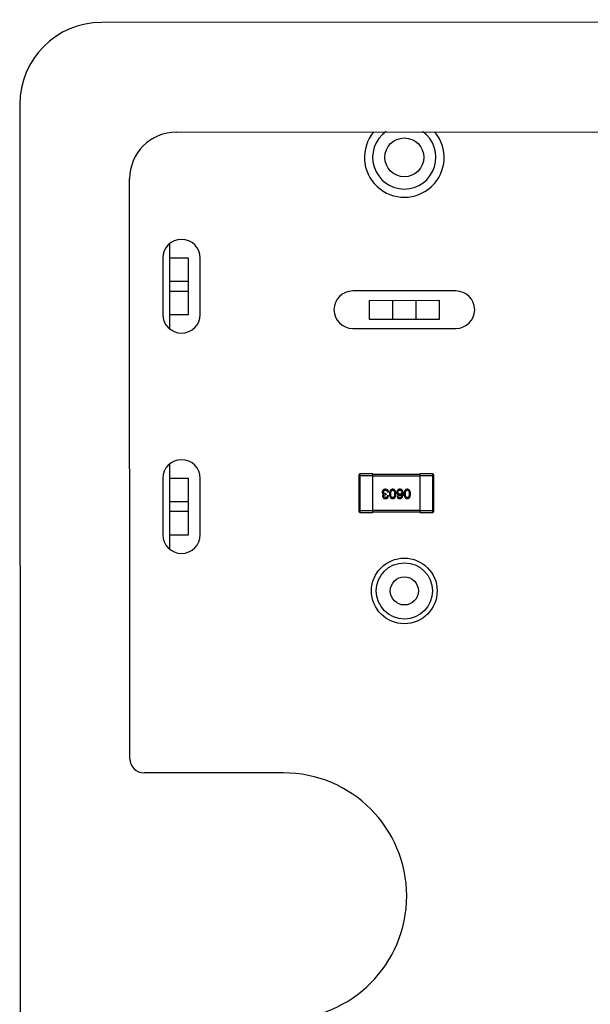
# Model space of a CAD drawing. Header units: inches. Extents: x -39 to 331, y -154 to 45.
# Tile 85 of 120: x 228 to 240, y -34 to -13. Entities that reach past the tile are written whole.
import ezdxf

# ---------------------------------------------------------------- set-up
doc = ezdxf.new("R2010")
doc.units = ezdxf.units.IN
doc.header["$LTSCALE"] = 1.21
doc.header["$MEASUREMENT"] = 0
doc.layers.get('0').update_dxf_attribs({"linetype": 'CONTINUOUS'})

msp = doc.modelspace()

# ---------------------------------------------------------------- linework, layer by layer
at = {"color": 7, "linetype": 'Continuous'}
for p, q in [((329.65, -13.334), (229.923, -13.392)), ((228.174, -15.143), (228.225, -102.37)), ((231.516, -15.733), (328.06, -15.677)), ((230.524, -29.107), (230.517, -16.733)), ((233.796, -29.405), (230.824, -29.406))]:
    msp.add_line(p, q, dxfattribs=at)
at = {"color": 6, "linetype": 'Continuous'}
for p, q in [((231.375, -19.933), (231.374, -18.11)), ((231.224, -18.422), (231.224, -19.622)), ((231.774, -18.423), (231.374, -18.423)), ((231.775, -19.623), (231.774, -18.423)), ((232.024, -19.622), (232.024, -18.422)), ((231.775, -18.923), (231.375, -18.923)), ((231.375, -19.123), (231.775, -19.123)), ((237.474, -19.122), (235.274, -19.122)), ((235.625, -19.323), (237.125, -19.322)), ((235.625, -19.323), (235.625, -19.723)), ((236.125, -19.323), (236.125, -19.723)), ((236.625, -19.722), (236.625, -19.322)), ((237.125, -19.722), (237.125, -19.322)), ((231.375, -19.623), (231.775, -19.623)), ((235.625, -19.723), (237.125, -19.722)), ((235.274, -19.922), (237.474, -19.922)), ((231.375, -24.634), (231.375, -22.81)), ((235.404, -23.057), (235.404, -23.817)), ((235.404, -23.057), (235.704, -23.057)), ((235.434, -23.847), (235.434, -23.027)), ((235.704, -23.027), (235.434, -23.027)), ((235.704, -23.847), (235.704, -23.027)), ((236.704, -23.037), (235.704, -23.037)), ((235.704, -23.067), (236.704, -23.067)), ((236.704, -23.027), (236.704, -23.847)), ((236.974, -23.027), (236.704, -23.027)), ((236.704, -23.057), (237.004, -23.057)), ((236.974, -23.027), (236.974, -23.847)), ((237.004, -23.817), (237.004, -23.057)), ((231.224, -23.122), (231.224, -24.322)), ((231.775, -23.123), (231.375, -23.123)), ((231.775, -24.323), (231.775, -23.123)), ((232.024, -24.322), (232.024, -23.122)), ((235.935, -23.461), (235.935, -23.46)), ((236.009, -23.36), (235.973, -23.354)), ((235.987, -23.468), (235.973, -23.468)), ((235.974, -23.448), (235.987, -23.448)), ((235.987, -23.448), (235.987, -23.468)), ((236.011, -23.489), (236.035, -23.489)), ((236.039, -23.417), (236.014, -23.417)), ((236.219, -23.501), (236.243, -23.501)), ((236.323, -23.458), (236.324, -23.459)), ((231.775, -23.623), (231.375, -23.623)), ((231.375, -23.823), (231.775, -23.823)), ((235.704, -23.817), (235.404, -23.817)), ((235.434, -23.847), (235.704, -23.847)), ((236.704, -23.807), (235.704, -23.807)), ((235.704, -23.837), (236.704, -23.837)), ((237.004, -23.817), (236.704, -23.817)), ((236.704, -23.847), (236.974, -23.847)), ((231.375, -24.323), (231.775, -24.323))]:
    msp.add_line(p, q, dxfattribs=at)
for centre, radius in [((236.374, -16.272), 0.415), ((236.374, -25.522), 0.7), ((236.375, -25.522), 0.6), ((236.375, -25.522), 0.3)]:
    msp.add_circle(centre, radius, dxfattribs=at)
for centre, radius, start, end in [((236.374, -16.272), 0.85, 140.3027, 39.7957), ((236.374, -16.272), 0.675, 125.1195, 54.9346), ((231.624, -18.422), 0.4, 0, 180), ((235.274, -19.522), 0.4, 90, 270), ((237.474, -19.522), 0.4, 270, 90), ((231.624, -19.622), 0.4, 180, 0), ((231.624, -23.122), 0.4, 0, 180), ((235.434, -23.057), 0.03, 90, 180), ((236.974, -23.057), 0.03, 0, 90), ((235.434, -23.817), 0.03, 180, 270), ((236.974, -23.817), 0.03, 270, 0), ((231.624, -24.322), 0.4, 180, 0)]:
    msp.add_arc(centre, radius, start, end, dxfattribs=at)
at = {"color": 7, "linetype": 'Continuous'}
msp.add_arc((233.797, -32.033), 2.628, 270.0333, 90.0333, dxfattribs=at)
for centre, major_axis, ratio, start_param, end_param in [((229.924, -15.142), (1.239, -1.237), 0.999695, 2.356347, 3.926839), ((231.517, -16.733), (0.708, -0.707), 0.999315, 2.356537, 3.926648), ((230.824, -29.106), (0.212, 0.212), 0.999315, -3.926648, -2.356537)]:
    msp.add_ellipse(centre, major_axis=major_axis, ratio=ratio, start_param=start_param, end_param=end_param, dxfattribs=at)
at = {"color": 6, "linetype": 'Continuous'}
for points, knots in [([(235.973, -23.354), (235.971, -23.354), (235.965, -23.354), (235.958, -23.355), (235.95, -23.356), (235.944, -23.358), (235.937, -23.361), (235.932, -23.363), (235.926, -23.366), (235.922, -23.37), (235.917, -23.374), (235.914, -23.379), (235.911, -23.384), (235.908, -23.389), (235.906, -23.395), (235.904, -23.401), (235.903, -23.408), (235.903, -23.413), (235.902, -23.415)], [0, 0, 0, 0, 0.078078, 0.151942, 0.221594, 0.28726, 0.350176, 0.409768, 0.467648, 0.523784, 0.578904, 0.634014, 0.689819, 0.746826, 0.805875, 0.867063, 0.931764, 1, 1, 1, 1]), ([(235.902, -23.415), (235.902, -23.416), (235.902, -23.419), (235.903, -23.423), (235.903, -23.427), (235.904, -23.431), (235.905, -23.434), (235.907, -23.438), (235.909, -23.441), (235.91, -23.444), (235.913, -23.446), (235.915, -23.449), (235.918, -23.451), (235.921, -23.453), (235.924, -23.455), (235.927, -23.457), (235.931, -23.458), (235.934, -23.459), (235.935, -23.46)], [0, 0, 0, 0, 0.071215, 0.138707, 0.20396, 0.266995, 0.327734, 0.387609, 0.445602, 0.503345, 0.561136, 0.618597, 0.677672, 0.738255, 0.799989, 0.863961, 0.930555, 1, 1, 1, 1]), ([(235.935, -23.461), (235.933, -23.462), (235.93, -23.464), (235.925, -23.467), (235.92, -23.472), (235.917, -23.477), (235.914, -23.482), (235.912, -23.488), (235.911, -23.495), (235.911, -23.5), (235.911, -23.502)], [0, 0, 0, 0, 0.125227, 0.244792, 0.361427, 0.478215, 0.59667, 0.722058, 0.856314, 1, 1, 1, 1]), ([(235.911, -23.502), (235.911, -23.504), (235.912, -23.508), (235.913, -23.514), (235.914, -23.519), (235.916, -23.524), (235.918, -23.529), (235.921, -23.533), (235.924, -23.536), (235.928, -23.54), (235.932, -23.543), (235.936, -23.546), (235.941, -23.548), (235.946, -23.55), (235.952, -23.551), (235.958, -23.553), (235.964, -23.553), (235.969, -23.554), (235.971, -23.554)], [0, 0, 0, 0, 0.067521, 0.132139, 0.193339, 0.252064, 0.309083, 0.364848, 0.420021, 0.475612, 0.532002, 0.589602, 0.649896, 0.712634, 0.778603, 0.848416, 0.922155, 1, 1, 1, 1]), ([(235.93, -23.412), (235.93, -23.41), (235.93, -23.407), (235.931, -23.403), (235.932, -23.399), (235.933, -23.396), (235.935, -23.392), (235.937, -23.389), (235.939, -23.387), (235.941, -23.384), (235.944, -23.382), (235.947, -23.38), (235.951, -23.378), (235.955, -23.377), (235.959, -23.375), (235.963, -23.374), (235.967, -23.374), (235.971, -23.374), (235.972, -23.373)], [0, 0, 0, 0, 0.068514, 0.133941, 0.195994, 0.255362, 0.312994, 0.369441, 0.424687, 0.480522, 0.537148, 0.594801, 0.654411, 0.716817, 0.781981, 0.850498, 0.923306, 1, 1, 1, 1]), ([(235.974, -23.448), (235.973, -23.448), (235.969, -23.448), (235.964, -23.447), (235.959, -23.447), (235.955, -23.446), (235.951, -23.444), (235.947, -23.443), (235.944, -23.441), (235.941, -23.439), (235.938, -23.436), (235.936, -23.434), (235.934, -23.431), (235.932, -23.427), (235.931, -23.424), (235.93, -23.42), (235.93, -23.416), (235.93, -23.413), (235.93, -23.412)], [0, 0, 0, 0, 0.082495, 0.159728, 0.232496, 0.300725, 0.365163, 0.425859, 0.483728, 0.538892, 0.592921, 0.646195, 0.699968, 0.754746, 0.811387, 0.870806, 0.933482, 1, 1, 1, 1]), ([(235.936, -23.5), (235.936, -23.499), (235.936, -23.497), (235.937, -23.493), (235.938, -23.49), (235.939, -23.487), (235.94, -23.484), (235.942, -23.481), (235.944, -23.479), (235.946, -23.477), (235.949, -23.475), (235.951, -23.473), (235.954, -23.472), (235.958, -23.471), (235.961, -23.47), (235.965, -23.469), (235.969, -23.469), (235.972, -23.469), (235.973, -23.468)], [0, 0, 0, 0, 0.067741, 0.131599, 0.192143, 0.249977, 0.306453, 0.361639, 0.416449, 0.471489, 0.527582, 0.584873, 0.644974, 0.70814, 0.77492, 0.845909, 0.920585, 1, 1, 1, 1]), ([(235.972, -23.531), (235.971, -23.531), (235.968, -23.531), (235.964, -23.53), (235.961, -23.529), (235.957, -23.529), (235.954, -23.527), (235.951, -23.526), (235.949, -23.524), (235.946, -23.523), (235.944, -23.521), (235.942, -23.518), (235.941, -23.516), (235.939, -23.513), (235.938, -23.51), (235.937, -23.507), (235.937, -23.504), (235.936, -23.501), (235.936, -23.5)], [0, 0, 0, 0, 0.078051, 0.151197, 0.220412, 0.286742, 0.34933, 0.409464, 0.467368, 0.52298, 0.578639, 0.633998, 0.690142, 0.746855, 0.805868, 0.867776, 0.932345, 1, 1, 1, 1]), ([(235.971, -23.554), (235.974, -23.554), (235.979, -23.554), (235.986, -23.553), (235.992, -23.551), (235.998, -23.549), (236.004, -23.547), (236.009, -23.544), (236.014, -23.541), (236.018, -23.537), (236.022, -23.533), (236.025, -23.528), (236.028, -23.523), (236.03, -23.517), (236.032, -23.511), (236.033, -23.504), (236.034, -23.497), (236.035, -23.492), (236.035, -23.489)], [0, 0, 0, 0, 0.073232, 0.142595, 0.207997, 0.270074, 0.329156, 0.386529, 0.441846, 0.496976, 0.551877, 0.607941, 0.665637, 0.725446, 0.788542, 0.855101, 0.925196, 1, 1, 1, 1]), ([(235.972, -23.373), (235.974, -23.373), (235.977, -23.373), (235.982, -23.374), (235.986, -23.375), (235.99, -23.376), (235.994, -23.378), (235.997, -23.379), (236, -23.382), (236.003, -23.384), (236.005, -23.387), (236.008, -23.39), (236.009, -23.394), (236.011, -23.398), (236.012, -23.402), (236.013, -23.407), (236.014, -23.412), (236.014, -23.415), (236.014, -23.417)], [0, 0, 0, 0, 0.071272, 0.13882, 0.201858, 0.262757, 0.320043, 0.376709, 0.431462, 0.486034, 0.541209, 0.597703, 0.65589, 0.717768, 0.782056, 0.850407, 0.92277, 1, 1, 1, 1]), ([(236.011, -23.489), (236.01, -23.491), (236.01, -23.494), (236.01, -23.499), (236.009, -23.503), (236.008, -23.507), (236.006, -23.511), (236.005, -23.515), (236.003, -23.518), (236.001, -23.52), (235.998, -23.523), (235.995, -23.525), (235.992, -23.527), (235.989, -23.528), (235.985, -23.529), (235.981, -23.53), (235.977, -23.531), (235.974, -23.531), (235.972, -23.531)], [0, 0, 0, 0, 0.078134, 0.15164, 0.221358, 0.286689, 0.348614, 0.407697, 0.464247, 0.520153, 0.574432, 0.629291, 0.684538, 0.742032, 0.801329, 0.863637, 0.930123, 1, 1, 1, 1]), ([(236.039, -23.417), (236.039, -23.415), (236.039, -23.412), (236.038, -23.407), (236.038, -23.402), (236.037, -23.397), (236.036, -23.393), (236.034, -23.389), (236.033, -23.385), (236.031, -23.381), (236.029, -23.378), (236.027, -23.374), (236.025, -23.371), (236.022, -23.369), (236.019, -23.366), (236.016, -23.364), (236.013, -23.362), (236.011, -23.361), (236.009, -23.36)], [0, 0, 0, 0, 0.078937, 0.154495, 0.226898, 0.296844, 0.363348, 0.427781, 0.48946, 0.549586, 0.607902, 0.664733, 0.720805, 0.776157, 0.831175, 0.886736, 0.943094, 1, 1, 1, 1]), ([(236.127, -23.354), (236.124, -23.354), (236.119, -23.354), (236.111, -23.355), (236.104, -23.357), (236.098, -23.36), (236.092, -23.364), (236.086, -23.368), (236.081, -23.373), (236.077, -23.379), (236.073, -23.385), (236.069, -23.393), (236.066, -23.401), (236.064, -23.41), (236.062, -23.419), (236.06, -23.429), (236.059, -23.441), (236.059, -23.448), (236.059, -23.452)], [0, 0, 0, 0, 0.059134, 0.115603, 0.169236, 0.221572, 0.273254, 0.32474, 0.377319, 0.431815, 0.488555, 0.548609, 0.612242, 0.680182, 0.75251, 0.829782, 0.91231, 1, 1, 1, 1]), ([(236.059, -23.452), (236.059, -23.456), (236.059, -23.464), (236.061, -23.475), (236.062, -23.486), (236.064, -23.496), (236.067, -23.505), (236.07, -23.513), (236.073, -23.52), (236.077, -23.527), (236.082, -23.533), (236.087, -23.539), (236.092, -23.543), (236.098, -23.547), (236.105, -23.55), (236.112, -23.552), (236.119, -23.553), (236.124, -23.554), (236.127, -23.554)], [0, 0, 0, 0, 0.088475, 0.171606, 0.249595, 0.322626, 0.391327, 0.455765, 0.516374, 0.573675, 0.628522, 0.681161, 0.732559, 0.783563, 0.83504, 0.887639, 0.942585, 1, 1, 1, 1]), ([(236.085, -23.452), (236.085, -23.449), (236.085, -23.443), (236.086, -23.434), (236.086, -23.426), (236.088, -23.418), (236.089, -23.411), (236.091, -23.405), (236.093, -23.399), (236.095, -23.394), (236.098, -23.389), (236.101, -23.385), (236.105, -23.381), (236.108, -23.379), (236.112, -23.376), (236.117, -23.375), (236.122, -23.374), (236.125, -23.374), (236.127, -23.373)], [0, 0, 0, 0, 0.094834, 0.184067, 0.267029, 0.344713, 0.417334, 0.484367, 0.546941, 0.604717, 0.65953, 0.710539, 0.759381, 0.806382, 0.853027, 0.900623, 0.949121, 1, 1, 1, 1]), ([(236.127, -23.531), (236.125, -23.531), (236.122, -23.531), (236.117, -23.53), (236.112, -23.528), (236.108, -23.526), (236.105, -23.523), (236.101, -23.52), (236.098, -23.516), (236.095, -23.511), (236.093, -23.506), (236.091, -23.5), (236.089, -23.493), (236.088, -23.486), (236.086, -23.479), (236.086, -23.47), (236.085, -23.461), (236.085, -23.455), (236.085, -23.452)], [0, 0, 0, 0, 0.050604, 0.098688, 0.145699, 0.191791, 0.238625, 0.286717, 0.337546, 0.391814, 0.449755, 0.512106, 0.579685, 0.652048, 0.730262, 0.814146, 0.904281, 1, 1, 1, 1]), ([(236.194, -23.452), (236.194, -23.448), (236.194, -23.441), (236.193, -23.429), (236.192, -23.419), (236.189, -23.41), (236.187, -23.401), (236.184, -23.393), (236.181, -23.385), (236.177, -23.379), (236.172, -23.373), (236.167, -23.368), (236.162, -23.364), (236.156, -23.36), (236.149, -23.357), (236.142, -23.355), (236.134, -23.354), (236.129, -23.354), (236.127, -23.354)], [0, 0, 0, 0, 0.087693, 0.170223, 0.247496, 0.319826, 0.387768, 0.451403, 0.511459, 0.568358, 0.622671, 0.675251, 0.726739, 0.778422, 0.830759, 0.884394, 0.940865, 1, 1, 1, 1]), ([(236.127, -23.373), (236.128, -23.373), (236.131, -23.374), (236.136, -23.375), (236.14, -23.376), (236.144, -23.378), (236.148, -23.381), (236.151, -23.384), (236.154, -23.389), (236.157, -23.393), (236.159, -23.398), (236.162, -23.404), (236.163, -23.411), (236.165, -23.418), (236.166, -23.426), (236.166, -23.434), (236.167, -23.443), (236.167, -23.449), (236.167, -23.452)], [0, 0, 0, 0, 0.049766, 0.097012, 0.143225, 0.188786, 0.235079, 0.282962, 0.333687, 0.387747, 0.445963, 0.508657, 0.576545, 0.649868, 0.72822, 0.812712, 0.903543, 1, 1, 1, 1]), ([(236.127, -23.554), (236.129, -23.554), (236.134, -23.553), (236.142, -23.552), (236.149, -23.55), (236.156, -23.547), (236.162, -23.543), (236.167, -23.539), (236.172, -23.534), (236.177, -23.528), (236.181, -23.521), (236.184, -23.513), (236.187, -23.505), (236.189, -23.496), (236.192, -23.486), (236.193, -23.475), (236.194, -23.464), (236.194, -23.456), (236.194, -23.452)], [0, 0, 0, 0, 0.057911, 0.113262, 0.165956, 0.217443, 0.268511, 0.319665, 0.372, 0.426129, 0.483365, 0.543779, 0.607756, 0.676562, 0.749704, 0.827713, 0.911177, 1, 1, 1, 1]), ([(236.167, -23.452), (236.167, -23.455), (236.167, -23.461), (236.166, -23.47), (236.166, -23.479), (236.165, -23.486), (236.163, -23.493), (236.162, -23.5), (236.159, -23.506), (236.157, -23.511), (236.154, -23.516), (236.151, -23.52), (236.148, -23.523), (236.144, -23.526), (236.14, -23.528), (236.136, -23.53), (236.131, -23.531), (236.128, -23.531), (236.127, -23.531)], [0, 0, 0, 0, 0.096452, 0.187278, 0.271765, 0.350519, 0.423437, 0.491321, 0.554011, 0.612224, 0.666281, 0.717003, 0.764884, 0.811423, 0.856783, 0.902993, 0.950236, 1, 1, 1, 1]), ([(236.234, -23.37), (236.232, -23.372), (236.229, -23.375), (236.225, -23.381), (236.222, -23.387), (236.219, -23.393), (236.217, -23.399), (236.215, -23.406), (236.215, -23.412), (236.214, -23.417), (236.214, -23.419)], [0, 0, 0, 0, 0.129393, 0.255335, 0.378531, 0.500878, 0.622934, 0.746191, 0.87096, 1, 1, 1, 1]), ([(236.214, -23.419), (236.214, -23.422), (236.215, -23.426), (236.216, -23.433), (236.217, -23.439), (236.219, -23.445), (236.221, -23.45), (236.224, -23.455), (236.227, -23.46), (236.231, -23.464), (236.235, -23.468), (236.24, -23.471), (236.245, -23.474), (236.25, -23.476), (236.256, -23.478), (236.263, -23.48), (236.269, -23.481), (236.274, -23.481), (236.277, -23.482)], [0, 0, 0, 0, 0.071527, 0.139094, 0.20346, 0.264939, 0.323904, 0.381383, 0.437591, 0.493343, 0.549401, 0.606085, 0.664838, 0.725424, 0.788712, 0.855452, 0.925772, 1, 1, 1, 1]), ([(236.219, -23.501), (236.219, -23.503), (236.219, -23.507), (236.221, -23.513), (236.222, -23.518), (236.224, -23.523), (236.227, -23.528), (236.229, -23.532), (236.232, -23.536), (236.236, -23.539), (236.24, -23.542), (236.244, -23.545), (236.248, -23.547), (236.253, -23.549), (236.259, -23.551), (236.264, -23.552), (236.27, -23.553), (236.274, -23.554), (236.277, -23.554)], [0, 0, 0, 0, 0.06947, 0.136096, 0.199592, 0.260665, 0.319672, 0.377156, 0.433415, 0.489984, 0.546535, 0.604276, 0.663499, 0.725182, 0.788953, 0.855683, 0.926216, 1, 1, 1, 1]), ([(236.283, -23.354), (236.28, -23.354), (236.275, -23.354), (236.267, -23.354), (236.26, -23.355), (236.253, -23.357), (236.248, -23.359), (236.242, -23.362), (236.238, -23.366), (236.235, -23.369), (236.234, -23.37)], [0, 0, 0, 0, 0.156782, 0.301945, 0.436395, 0.561474, 0.678489, 0.78853, 0.894967, 1, 1, 1, 1]), ([(236.241, -23.418), (236.241, -23.416), (236.241, -23.413), (236.242, -23.408), (236.243, -23.404), (236.244, -23.399), (236.245, -23.396), (236.247, -23.392), (236.249, -23.389), (236.251, -23.386), (236.254, -23.383), (236.256, -23.381), (236.26, -23.379), (236.263, -23.377), (236.266, -23.376), (236.27, -23.375), (236.274, -23.374), (236.277, -23.374), (236.279, -23.373)], [0, 0, 0, 0, 0.078863, 0.153308, 0.223539, 0.289857, 0.35341, 0.413572, 0.471721, 0.528235, 0.584279, 0.638781, 0.69466, 0.751251, 0.809198, 0.869697, 0.933318, 1, 1, 1, 1]), ([(236.28, -23.46), (236.278, -23.46), (236.275, -23.46), (236.271, -23.459), (236.267, -23.458), (236.264, -23.457), (236.26, -23.455), (236.257, -23.453), (236.254, -23.451), (236.251, -23.449), (236.249, -23.446), (236.247, -23.443), (236.245, -23.44), (236.244, -23.436), (236.243, -23.432), (236.242, -23.428), (236.241, -23.423), (236.241, -23.42), (236.241, -23.418)], [0, 0, 0, 0, 0.069884, 0.136529, 0.199638, 0.259844, 0.317774, 0.374356, 0.430026, 0.485148, 0.5409, 0.597889, 0.657472, 0.718614, 0.783613, 0.85129, 0.923712, 1, 1, 1, 1]), ([(236.277, -23.531), (236.274, -23.531), (236.27, -23.531), (236.264, -23.529), (236.258, -23.527), (236.254, -23.524), (236.25, -23.519), (236.247, -23.514), (236.244, -23.508), (236.243, -23.504), (236.243, -23.501)], [0, 0, 0, 0, 0.136586, 0.261496, 0.378089, 0.490612, 0.605522, 0.725767, 0.8561, 1, 1, 1, 1]), ([(236.277, -23.554), (236.279, -23.554), (236.285, -23.553), (236.293, -23.552), (236.3, -23.549), (236.307, -23.546), (236.314, -23.543), (236.32, -23.538), (236.325, -23.532), (236.33, -23.526), (236.334, -23.519), (236.338, -23.511), (236.341, -23.503), (236.344, -23.493), (236.346, -23.483), (236.347, -23.472), (236.348, -23.46), (236.349, -23.452), (236.349, -23.448)], [0, 0, 0, 0, 0.058957, 0.115262, 0.16907, 0.221312, 0.273147, 0.324961, 0.377649, 0.432026, 0.488925, 0.549039, 0.612912, 0.680653, 0.753056, 0.830314, 0.912483, 1, 1, 1, 1]), ([(236.277, -23.482), (236.279, -23.482), (236.284, -23.481), (236.292, -23.48), (236.298, -23.478), (236.305, -23.476), (236.31, -23.472), (236.315, -23.468), (236.319, -23.463), (236.321, -23.459), (236.323, -23.458)], [0, 0, 0, 0, 0.144617, 0.279572, 0.40596, 0.526097, 0.64389, 0.760003, 0.877724, 1, 1, 1, 1]), ([(236.324, -23.459), (236.323, -23.461), (236.323, -23.467), (236.322, -23.475), (236.321, -23.482), (236.319, -23.489), (236.317, -23.496), (236.315, -23.502), (236.313, -23.507), (236.31, -23.512), (236.307, -23.516), (236.303, -23.52), (236.3, -23.523), (236.296, -23.526), (236.291, -23.528), (236.287, -23.529), (236.282, -23.53), (236.278, -23.531), (236.277, -23.531)], [0, 0, 0, 0, 0.089218, 0.173709, 0.252753, 0.326963, 0.397099, 0.462534, 0.524018, 0.582178, 0.637235, 0.689955, 0.741228, 0.791618, 0.841661, 0.892925, 0.945259, 1, 1, 1, 1]), ([(236.279, -23.373), (236.28, -23.373), (236.284, -23.374), (236.288, -23.374), (236.292, -23.375), (236.296, -23.376), (236.3, -23.378), (236.303, -23.38), (236.306, -23.382), (236.309, -23.385), (236.311, -23.388), (236.314, -23.391), (236.315, -23.395), (236.317, -23.398), (236.318, -23.403), (236.319, -23.407), (236.32, -23.412), (236.32, -23.415), (236.32, -23.417)], [0, 0, 0, 0, 0.070403, 0.137196, 0.200053, 0.260887, 0.31876, 0.37535, 0.430743, 0.485927, 0.541678, 0.598832, 0.657726, 0.719441, 0.783504, 0.851852, 0.923533, 1, 1, 1, 1]), ([(236.32, -23.417), (236.32, -23.419), (236.32, -23.422), (236.319, -23.427), (236.318, -23.431), (236.317, -23.435), (236.316, -23.439), (236.314, -23.443), (236.312, -23.446), (236.309, -23.449), (236.306, -23.451), (236.304, -23.453), (236.3, -23.455), (236.297, -23.457), (236.293, -23.458), (236.289, -23.459), (236.284, -23.46), (236.281, -23.46), (236.28, -23.46)], [0, 0, 0, 0, 0.076072, 0.148369, 0.216753, 0.281358, 0.342792, 0.401604, 0.458929, 0.514444, 0.569818, 0.625343, 0.681554, 0.739608, 0.800134, 0.863477, 0.929547, 1, 1, 1, 1]), ([(236.335, -23.38), (236.333, -23.378), (236.33, -23.374), (236.325, -23.369), (236.319, -23.364), (236.313, -23.361), (236.306, -23.358), (236.299, -23.356), (236.291, -23.354), (236.286, -23.354), (236.283, -23.354)], [0, 0, 0, 0, 0.125033, 0.246266, 0.36603, 0.485265, 0.606781, 0.732144, 0.862551, 1, 1, 1, 1]), ([(236.349, -23.448), (236.349, -23.444), (236.349, -23.437), (236.348, -23.427), (236.347, -23.418), (236.345, -23.409), (236.343, -23.401), (236.341, -23.393), (236.338, -23.386), (236.336, -23.382), (236.335, -23.38)], [0, 0, 0, 0, 0.151498, 0.29521, 0.430242, 0.557137, 0.677306, 0.790845, 0.898111, 1, 1, 1, 1]), ([(236.438, -23.354), (236.435, -23.354), (236.43, -23.354), (236.422, -23.355), (236.415, -23.357), (236.409, -23.36), (236.403, -23.364), (236.397, -23.368), (236.392, -23.373), (236.388, -23.379), (236.384, -23.385), (236.38, -23.393), (236.377, -23.401), (236.375, -23.41), (236.373, -23.419), (236.371, -23.429), (236.37, -23.441), (236.37, -23.448), (236.37, -23.452)], [0, 0, 0, 0, 0.059134, 0.115603, 0.169236, 0.221572, 0.273254, 0.32474, 0.377319, 0.431815, 0.488555, 0.548609, 0.612242, 0.680182, 0.75251, 0.829782, 0.91231, 1, 1, 1, 1]), ([(236.37, -23.452), (236.37, -23.456), (236.37, -23.464), (236.371, -23.475), (236.373, -23.486), (236.375, -23.496), (236.378, -23.505), (236.381, -23.513), (236.384, -23.52), (236.388, -23.527), (236.393, -23.533), (236.398, -23.539), (236.403, -23.543), (236.409, -23.547), (236.415, -23.55), (236.422, -23.552), (236.43, -23.553), (236.435, -23.554), (236.438, -23.554)], [0, 0, 0, 0, 0.088475, 0.171606, 0.249595, 0.322626, 0.391327, 0.455765, 0.516374, 0.573675, 0.628522, 0.681161, 0.732559, 0.783563, 0.83504, 0.887639, 0.942585, 1, 1, 1, 1]), ([(236.396, -23.452), (236.396, -23.449), (236.396, -23.443), (236.397, -23.434), (236.397, -23.426), (236.398, -23.418), (236.4, -23.411), (236.402, -23.405), (236.404, -23.399), (236.406, -23.394), (236.409, -23.389), (236.412, -23.385), (236.415, -23.381), (236.419, -23.379), (236.423, -23.376), (236.428, -23.375), (236.433, -23.374), (236.436, -23.374), (236.438, -23.373)], [0, 0, 0, 0, 0.094834, 0.184067, 0.267029, 0.344713, 0.417334, 0.484367, 0.546941, 0.604717, 0.65953, 0.710539, 0.759381, 0.806382, 0.853027, 0.900623, 0.949121, 1, 1, 1, 1]), ([(236.438, -23.531), (236.436, -23.531), (236.433, -23.531), (236.428, -23.53), (236.423, -23.528), (236.419, -23.526), (236.416, -23.523), (236.412, -23.52), (236.409, -23.516), (236.406, -23.511), (236.404, -23.506), (236.402, -23.5), (236.4, -23.493), (236.398, -23.486), (236.397, -23.479), (236.397, -23.47), (236.396, -23.461), (236.396, -23.455), (236.396, -23.452)], [0, 0, 0, 0, 0.050604, 0.098688, 0.145699, 0.191791, 0.238625, 0.286717, 0.337546, 0.391814, 0.449755, 0.512106, 0.579685, 0.652048, 0.730262, 0.814146, 0.904281, 1, 1, 1, 1]), ([(236.505, -23.452), (236.505, -23.448), (236.505, -23.441), (236.504, -23.429), (236.502, -23.419), (236.5, -23.41), (236.498, -23.401), (236.495, -23.393), (236.491, -23.385), (236.487, -23.379), (236.483, -23.373), (236.478, -23.368), (236.472, -23.364), (236.466, -23.36), (236.46, -23.357), (236.453, -23.355), (236.445, -23.354), (236.44, -23.354), (236.438, -23.354)], [0, 0, 0, 0, 0.087693, 0.170223, 0.247496, 0.319826, 0.387768, 0.451403, 0.511459, 0.568358, 0.622671, 0.675251, 0.726739, 0.778422, 0.830759, 0.884394, 0.940865, 1, 1, 1, 1]), ([(236.438, -23.373), (236.439, -23.373), (236.442, -23.374), (236.447, -23.375), (236.451, -23.376), (236.455, -23.378), (236.459, -23.381), (236.462, -23.384), (236.465, -23.389), (236.468, -23.393), (236.47, -23.398), (236.472, -23.404), (236.474, -23.411), (236.476, -23.418), (236.477, -23.426), (236.477, -23.434), (236.478, -23.443), (236.478, -23.449), (236.478, -23.452)], [0, 0, 0, 0, 0.049766, 0.097012, 0.143225, 0.188786, 0.235079, 0.282962, 0.333687, 0.387747, 0.445963, 0.508657, 0.576545, 0.649868, 0.72822, 0.812712, 0.903543, 1, 1, 1, 1]), ([(236.438, -23.554), (236.44, -23.554), (236.445, -23.553), (236.453, -23.552), (236.46, -23.55), (236.466, -23.547), (236.472, -23.543), (236.478, -23.539), (236.483, -23.534), (236.487, -23.528), (236.491, -23.521), (236.495, -23.513), (236.498, -23.505), (236.5, -23.496), (236.502, -23.486), (236.504, -23.475), (236.505, -23.464), (236.505, -23.456), (236.505, -23.452)], [0, 0, 0, 0, 0.057911, 0.113262, 0.165956, 0.217443, 0.268511, 0.319665, 0.372, 0.426129, 0.483365, 0.543779, 0.607756, 0.676562, 0.749704, 0.827713, 0.911177, 1, 1, 1, 1]), ([(236.478, -23.452), (236.478, -23.455), (236.478, -23.461), (236.477, -23.47), (236.477, -23.479), (236.476, -23.486), (236.474, -23.493), (236.472, -23.5), (236.47, -23.506), (236.468, -23.511), (236.465, -23.516), (236.462, -23.52), (236.459, -23.523), (236.455, -23.526), (236.451, -23.528), (236.447, -23.53), (236.442, -23.531), (236.439, -23.531), (236.438, -23.531)], [0, 0, 0, 0, 0.096452, 0.187278, 0.271765, 0.350519, 0.423437, 0.491321, 0.554011, 0.612224, 0.666281, 0.717003, 0.764884, 0.811423, 0.856783, 0.902993, 0.950236, 1, 1, 1, 1])]:
    msp.add_open_spline(points, degree=3, knots=knots, dxfattribs=at)

doc.saveas('drawing.dxf')
